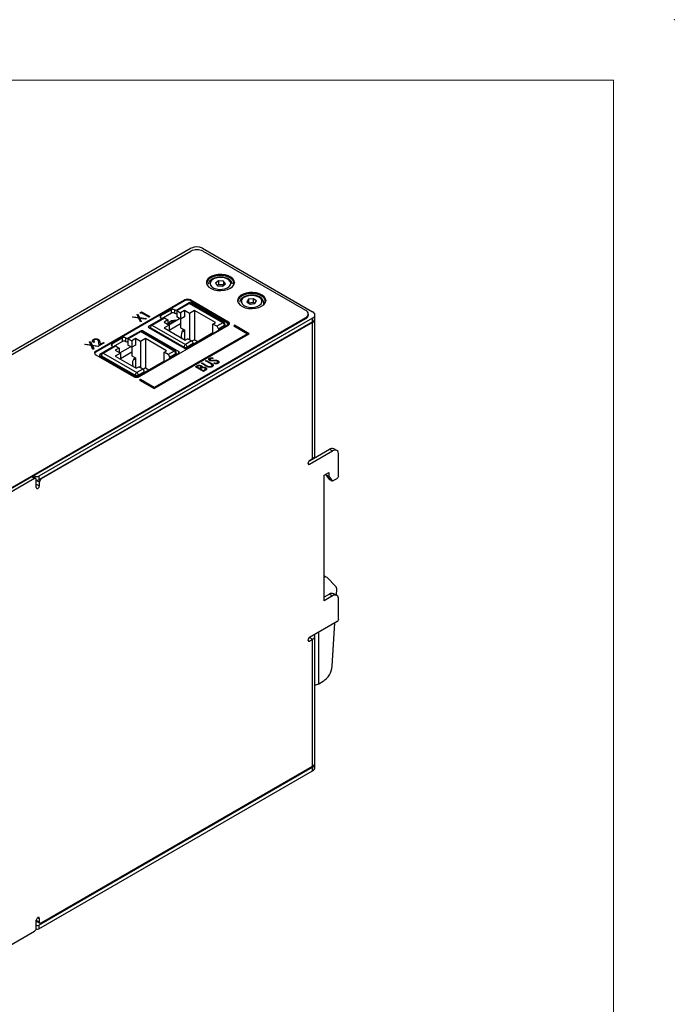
# Model space of a CAD drawing. Header units: millimetres. Extents: x 0 to 420, y 0 to 297.
# Tile 19 of 19: x 344 to 420, y 183 to 297. Entities that reach past the tile are written whole.
import ezdxf

# ---------------------------------------------------------------- set-up
doc = ezdxf.new("R2010")
doc.units = ezdxf.units.MM
doc.header["$PDSIZE"] = -1

msp = doc.modelspace()

# ---------------------------------------------------------------- linework, layer by layer
at = {"color": 7, "linetype": 'Continuous', "lineweight": 18}
for q in [(7, 290), (413, 7)]:
    msp.add_line((413, 290), q, dxfattribs=at)
at = {"color": 7, "linetype": 'Continuous', "lineweight": 25}
for p, q in [((322.31, 246.1), (364.17, 270.26)), ((364.24, 270.61), (332.64, 252.36)), ((365.52, 270.61), (378.25, 263.26)), ((377.47, 263.41), (365.59, 270.26)), ((367.37, 266.85), (367.03, 266.59)), ((367.03, 266.59), (367.26, 266.28)), ((367.37, 266.42), (367.25, 266.3)), ((367.26, 266.28), (367.84, 266.24)), ((367.95, 266.82), (367.37, 266.85)), ((367.37, 266.85), (367.37, 266.42)), ((367.84, 266.24), (368.18, 266.51)), ((368.18, 266.51), (367.95, 266.82)), ((367.95, 266.82), (367.95, 266.39)), ((353.21, 258.71), (363.47, 264.63)), ((363.47, 264.53), (353.21, 258.61)), ((362.57, 263.4), (364, 264.23)), ((364.01, 264.29), (362.64, 263.51)), ((363.47, 264.53), (363.47, 264.63)), ((367.89, 261.99), (364, 264.23)), ((368.02, 262), (364.13, 264.25)), ((364.17, 264.63), (368.52, 262.12)), ((364.17, 264.53), (364.17, 264.63)), ((368.52, 262.02), (364.17, 264.53)), ((368.42, 261.95), (364.36, 264.29)), ((370.83, 264.72), (370.64, 264.4)), ((370.64, 264.4), (371.02, 264.15)), ((371.4, 264.78), (370.83, 264.72)), ((370.83, 264.72), (370.83, 264.29)), ((371.02, 264.15), (371.59, 264.22)), ((371.78, 264.53), (371.4, 264.78)), ((371.4, 264.78), (371.4, 264.35)), ((371.59, 264.22), (371.78, 264.53)), ((357.44, 262.64), (357.54, 262.7)), ((357.54, 262.7), (358.13, 262.61)), ((357.98, 262.95), (358.08, 263.01)), ((358.13, 262.61), (357.98, 262.95)), ((358.13, 262.61), (357.98, 262.95)), ((357.98, 262.95), (357.98, 262.95)), ((358.08, 263.01), (358.27, 262.59)), ((358.34, 263.16), (358.5, 263.25)), ((358.38, 263.07), (358.34, 263.16)), ((358.38, 263.07), (358.34, 263.16)), ((358.34, 263.16), (358.34, 263.16)), ((358.51, 263.15), (358.38, 263.07)), ((358.51, 263.15), (358.38, 263.07)), ((358.38, 263.07), (358.38, 263.07)), ((358.5, 263.25), (359.44, 262.71)), ((359.35, 262.66), (358.51, 263.15)), ((359.35, 262.67), (358.51, 263.15)), ((358.51, 263.15), (358.51, 263.15)), ((359.44, 262.71), (359.35, 262.66)), ((359.44, 262.71), (359.35, 262.67)), ((359.35, 262.67), (359.35, 262.66)), ((359.44, 262.71), (359.44, 262.71)), ((361.94, 263.51), (360.7, 262.8)), ((361.94, 263.1), (360.77, 262.43)), ((361.94, 263.1), (361.94, 263.51)), ((362.29, 263.51), (362.29, 263.1)), ((362.57, 263.4), (362.99, 263.16)), ((362.57, 263.4), (362.57, 262.67)), ((362.99, 262.42), (362.57, 262.67)), ((363.44, 263.42), (362.99, 263.16)), ((362.99, 263.16), (362.99, 262.42)), ((363.44, 262.68), (362.99, 262.42)), ((364.02, 263.08), (363.44, 263.42)), ((363.44, 263.42), (363.44, 262.68)), ((364.61, 263.42), (364.02, 263.08)), ((364.02, 263.08), (364.02, 260.04)), ((367.03, 262.02), (364.61, 263.42)), ((364.61, 263.42), (364.61, 260.04)), ((377.76, 262.9), (377.76, 263)), ((378.51, 262.49), (378.51, 262.9)), ((335.61, 238.42), (377.47, 262.59)), ((335.61, 238.32), (377.47, 262.49)), ((378.25, 262.53), (346.64, 244.28)), ((378.25, 262.12), (346.64, 243.87)), ((378.24, 262.04), (346.92, 243.96)), ((358.17, 262.53), (357.44, 262.64)), ((358.17, 262.53), (357.44, 262.64)), ((357.44, 262.64), (357.44, 262.64)), ((358.36, 262.09), (358.17, 262.53)), ((358.17, 262.53), (358.17, 262.53)), ((358.36, 262.09), (358.17, 262.53)), ((358.27, 262.59), (359.02, 262.48)), ((358.27, 255.79), (368.52, 261.71)), ((358.93, 262.42), (358.3, 262.51)), ((358.93, 262.42), (358.3, 262.51)), ((358.3, 262.51), (358.46, 262.15)), ((358.46, 262.15), (358.36, 262.09)), ((358.46, 262.15), (358.36, 262.09)), ((358.36, 262.09), (358.36, 262.09)), ((358.46, 262.15), (358.46, 262.15)), ((359.02, 262.48), (358.93, 262.42)), ((359.02, 262.47), (358.93, 262.42)), ((358.93, 262.42), (358.93, 262.42)), ((359.02, 262.48), (359.02, 262.47)), ((360.7, 262.39), (359.34, 261.6)), ((359.69, 261.74), (361.13, 262.57)), ((359.69, 261.74), (363.58, 259.5)), ((360.77, 262.37), (360.77, 262.49)), ((361.55, 262.33), (361.1, 262.07)), ((361.1, 262.07), (361.69, 261.73)), ((361.69, 261.73), (361.1, 261.4)), ((361.13, 262.57), (361.55, 262.33)), ((361.55, 262.33), (361.55, 261.81)), ((361.63, 261.77), (362.88, 262.49)), ((361.69, 261.14), (363.01, 261.9)), ((361.69, 261.73), (361.69, 261.06)), ((362.27, 262.19), (362.26, 262.2)), ((363.01, 262.44), (363.01, 261.43)), ((363.76, 259.05), (368.42, 261.74)), ((366.74, 261.85), (367.03, 262.02)), ((367.2, 261.59), (366.74, 261.85)), ((366.74, 260.83), (366.74, 261.85)), ((367.89, 261.99), (367.2, 261.59)), ((368.07, 261.68), (367.38, 261.28)), ((368.14, 261.58), (368.14, 261.78)), ((368.14, 261.7), (368.25, 261.64)), ((368.52, 262.02), (368.52, 262.12)), ((369.23, 261.71), (369.14, 261.66)), ((369.14, 261.66), (370.73, 260.74)), ((369.14, 261.66), (370.73, 260.74)), ((369.14, 261.66), (369.14, 261.66)), ((370.91, 260.74), (369.23, 261.71)), ((377.47, 262.49), (377.47, 262.59)), ((378.24, 246.28), (378.24, 262.04)), ((378.25, 262.12), (378.25, 262.53)), ((378.51, 246.65), (378.51, 262.41)), ((356.93, 260.15), (358.37, 260.98)), ((358.37, 261.04), (357.01, 260.26)), ((362.26, 258.74), (358.37, 260.98)), ((362.38, 258.75), (358.5, 260.99)), ((358.73, 261.04), (362.79, 258.7)), ((363.4, 259.05), (359.34, 261.4)), ((359.51, 261.44), (363.4, 259.19)), ((359.51, 261.3), (359.51, 261.44)), ((359.95, 254.41), (370.91, 260.74)), ((359.95, 254.42), (370.91, 260.74)), ((370.73, 260.74), (359.95, 254.52)), ((361.1, 261.4), (363.53, 260)), ((363.01, 261.43), (363.44, 261.19)), ((363.41, 260.96), (363.24, 261.06)), ((363.44, 261.19), (363.44, 260.05)), ((366.74, 260.83), (364.45, 259.51)), ((366.74, 260.83), (366.79, 260.8)), ((367.38, 261.28), (367.38, 261.14)), ((370.91, 260.74), (370.91, 260.74)), ((351.96, 259.48), (352.06, 259.54)), ((352.69, 259.37), (351.96, 259.48)), ((352.69, 259.37), (351.96, 259.48)), ((351.96, 259.48), (351.96, 259.48)), ((352.06, 259.54), (352.65, 259.45)), ((352.5, 259.79), (352.6, 259.85)), ((352.65, 259.45), (352.5, 259.79)), ((352.65, 259.45), (352.5, 259.79)), ((352.5, 259.79), (352.5, 259.79)), ((352.6, 259.85), (352.79, 259.43)), ((352.88, 258.93), (352.69, 259.37)), ((352.69, 259.37), (352.69, 259.37)), ((352.88, 258.93), (352.69, 259.37)), ((352.79, 259.43), (353.54, 259.31)), ((353.45, 259.25), (352.82, 259.35)), ((353.45, 259.25), (352.82, 259.35)), ((352.82, 259.35), (352.98, 258.99)), ((353.07, 259.79), (352.99, 259.74)), ((353.07, 259.78), (352.99, 259.74)), ((352.99, 259.74), (352.99, 259.74)), ((353.05, 260.03), (353.05, 260.02)), ((353.07, 259.79), (353.07, 259.78)), ((353.43, 260.02), (353.43, 260.02)), ((353.54, 259.31), (353.45, 259.25)), ((353.54, 259.31), (353.45, 259.25)), ((353.45, 259.25), (353.45, 259.25)), ((353.54, 259.31), (353.54, 259.31)), ((353.61, 259.35), (353.55, 259.76)), ((353.55, 259.76), (353.55, 259.76)), ((353.61, 259.35), (353.55, 259.76)), ((354.2, 259.69), (353.61, 259.35)), ((354.2, 259.69), (353.61, 259.35)), ((353.61, 259.35), (353.61, 259.35)), ((353.67, 259.78), (353.71, 259.52)), ((353.71, 259.52), (354.1, 259.74)), ((354.06, 258.49), (355.5, 259.32)), ((354.1, 259.74), (354.2, 259.69)), ((354.2, 259.69), (354.2, 259.69)), ((356.3, 260.26), (355.07, 259.54)), ((356.3, 259.85), (355.14, 259.18)), ((355.5, 259.32), (355.92, 259.08)), ((356.3, 259.85), (356.3, 260.26)), ((356.66, 260.26), (356.66, 259.85)), ((356.93, 260.15), (357.36, 259.91)), ((356.93, 260.15), (356.93, 259.42)), ((357.36, 259.17), (356.93, 259.42)), ((357.8, 260.17), (357.36, 259.91)), ((357.36, 259.91), (357.36, 259.17)), ((357.8, 259.43), (357.36, 259.17)), ((358.39, 259.83), (357.8, 260.17)), ((357.8, 260.17), (357.8, 259.43)), ((358.97, 260.17), (358.39, 259.83)), ((358.39, 259.83), (358.39, 256.79)), ((361.39, 258.77), (358.97, 260.17)), ((358.97, 260.17), (358.97, 256.78)), ((363.53, 260), (363.81, 260.16)), ((364.27, 259.9), (363.58, 259.5)), ((364.45, 259.59), (363.76, 259.19)), ((364.27, 259.9), (363.81, 260.16)), ((364.61, 260.04), (364.31, 259.87)), ((364.45, 259.59), (364.45, 259.45)), ((364.61, 260.04), (364.98, 259.82)), ((352.98, 258.99), (352.88, 258.93)), ((352.98, 258.99), (352.88, 258.93)), ((352.88, 258.93), (352.88, 258.93)), ((352.98, 258.99), (352.98, 258.99)), ((353.21, 258.61), (353.21, 258.71)), ((353.21, 258.3), (357.56, 255.79)), ((355.07, 259.14), (353.7, 258.35)), ((353.7, 258.14), (357.77, 255.8)), ((353.88, 258.19), (357.77, 255.94)), ((353.88, 258.04), (353.88, 258.19)), ((354.06, 258.49), (357.95, 256.25)), ((355.14, 259.12), (355.14, 259.24)), ((355.92, 259.08), (355.47, 258.82)), ((355.47, 258.82), (356.05, 258.48)), ((356.05, 258.48), (355.47, 258.14)), ((355.47, 258.14), (357.89, 256.75)), ((355.92, 259.08), (355.92, 258.56)), ((355.99, 258.52), (357.24, 259.24)), ((356.05, 257.89), (357.38, 258.65)), ((356.05, 258.48), (356.05, 257.81)), ((357.38, 259.19), (357.38, 258.18)), ((357.38, 258.18), (357.8, 257.94)), ((358.12, 255.8), (362.79, 258.49)), ((361.11, 258.6), (361.39, 258.77)), ((361.57, 258.34), (361.11, 258.6)), ((361.11, 257.58), (361.11, 258.6)), ((362.26, 258.74), (361.57, 258.34)), ((362.44, 258.43), (361.74, 258.03)), ((362.51, 258.33), (362.51, 258.53)), ((362.51, 258.45), (362.61, 258.39)), ((357.78, 257.71), (357.6, 257.81)), ((357.8, 257.94), (357.8, 256.8)), ((361.11, 257.58), (358.82, 256.26)), ((361.11, 257.58), (361.16, 257.55)), ((361.74, 258.03), (361.74, 257.89)), ((364.71, 256.92), (364.88, 257.01)), ((365.3, 256.99), (365.3, 256.99)), ((365.4, 257.32), (365.49, 257.37)), ((365.97, 256.99), (365.4, 257.32)), ((365.97, 256.99), (365.4, 257.32)), ((365.4, 257.32), (365.4, 257.32)), ((365.49, 257.37), (366.05, 257.04)), ((365.89, 257.6), (365.98, 257.65)), ((366.46, 257.28), (365.89, 257.6)), ((366.46, 257.28), (365.89, 257.6)), ((365.89, 257.6), (365.89, 257.6)), ((365.97, 256.99), (365.97, 256.99)), ((365.98, 257.65), (366.54, 257.32)), ((366.36, 257.65), (366.36, 257.65)), ((366.44, 257.84), (366.44, 257.84)), ((366.46, 257.28), (366.46, 257.28)), ((366.55, 257.59), (366.55, 257.59)), ((366.59, 257.19), (366.59, 257.19)), ((366.74, 257.93), (366.72, 257.86)), ((366.74, 257.93), (366.72, 257.86)), ((366.72, 257.86), (366.72, 257.86)), ((366.74, 257.93), (366.74, 257.93)), ((366.82, 257.6), (366.82, 257.6)), ((366.87, 257.29), (366.89, 257.36)), ((366.87, 257.29), (366.87, 257.29)), ((367.11, 257.6), (367.11, 257.6)), ((367.24, 257.56), (367.24, 257.56)), ((367.33, 257.32), (367.33, 257.32)), ((357.89, 256.75), (358.18, 256.91)), ((358.64, 256.65), (357.95, 256.25)), ((358.82, 256.34), (358.12, 255.94)), ((358.64, 256.65), (358.18, 256.91)), ((358.97, 256.78), (358.68, 256.62)), ((358.82, 256.34), (358.82, 256.2)), ((358.97, 256.78), (359.35, 256.57)), ((365.64, 256.38), (364.71, 256.92)), ((365.64, 256.38), (364.71, 256.92)), ((364.71, 256.92), (364.71, 256.92)), ((364.99, 256.97), (364.89, 256.91)), ((364.99, 256.97), (364.89, 256.91)), ((364.89, 256.91), (365.19, 256.74)), ((364.99, 256.97), (364.99, 256.97)), ((365.19, 256.74), (365.24, 256.77)), ((365.33, 256.71), (365.28, 256.68)), ((365.33, 256.71), (365.28, 256.68)), ((365.28, 256.68), (365.63, 256.48)), ((365.33, 256.71), (365.33, 256.71)), ((365.48, 256.93), (365.48, 256.86)), ((365.5, 256.79), (365.5, 256.79)), ((365.63, 256.48), (365.74, 256.54)), ((365.88, 256.51), (365.64, 256.38)), ((365.88, 256.51), (365.64, 256.38)), ((365.64, 256.38), (365.64, 256.38)), ((365.81, 256.78), (365.81, 256.78)), ((365.88, 256.51), (365.88, 256.51)), ((366.18, 256.89), (366.18, 256.89)), ((366.66, 256.94), (366.66, 256.93)), ((358.36, 255.44), (358.27, 255.39)), ((358.27, 255.39), (359.95, 254.42)), ((358.27, 255.39), (358.27, 255.38)), ((358.27, 255.38), (359.95, 254.41)), ((359.95, 254.52), (358.36, 255.44)), ((359.95, 254.42), (359.95, 254.41)), ((377.89, 246.07), (380.19, 247.4)), ((377.89, 245.67), (380.54, 247.2)), ((380.19, 247.4), (380.54, 247.2)), ((381.04, 247.25), (380.69, 247.45)), ((381.25, 244.34), (381.25, 246.79)), ((378.24, 246.28), (377.89, 246.08)), ((379.57, 244.39), (380.1, 244.7)), ((379.75, 244.49), (380.1, 244.29)), ((379.75, 244.49), (379.75, 244.49)), ((379.75, 244.49), (380.1, 243.98)), ((380.1, 244.7), (380.1, 244.29)), ((346.14, 244), (343.03, 242.2)), ((346.29, 244.01), (345.94, 244.22)), ((346.07, 244.36), (346.21, 244.28)), ((346.35, 242.98), (346.35, 243.87)), ((346.35, 243.79), (346.36, 243.83)), ((346.71, 243.59), (346.35, 243.79)), ((346.35, 243.38), (346.71, 243.18)), ((346.64, 244.28), (346.64, 243.87)), ((346.71, 243.18), (346.71, 243.59)), ((379.57, 229.9), (379.57, 244.39)), ((380.1, 244.29), (380.46, 243.78)), ((380.1, 243.98), (380.46, 243.78)), ((380.13, 243.96), (380.49, 243.75)), ((380.61, 243.77), (381.07, 244.03)), ((379.83, 232.64), (379.57, 232.79)), ((380.96, 231.51), (379.87, 232.61)), ((380.99, 230.54), (381.03, 231.28)), ((380.19, 230.66), (379.57, 230.31)), ((380.54, 230.46), (379.57, 229.9)), ((380.19, 230.66), (380.54, 230.46)), ((381.04, 230.51), (380.69, 230.71)), ((381.25, 227.8), (381.25, 230.05)), ((381.07, 227.5), (377.89, 225.66)), ((380.51, 222.35), (380.8, 227.34)), ((377.89, 225.66), (377.9, 225.67)), ((377.89, 225.66), (378.24, 225.46)), ((377.89, 225.66), (377.89, 225.66)), ((377.89, 225.25), (378.24, 225.46)), ((378.24, 210.76), (378.24, 225.46)), ((378.51, 211.12), (378.51, 225.83)), ((378.95, 220.31), (379.45, 220.6)), ((346.64, 192.43), (378.25, 210.67)), ((378.24, 210.76), (346.92, 192.67)), ((378.25, 210.27), (378.25, 210.67)), ((378.51, 210.63), (378.51, 211.04)), ((346.64, 192.02), (378.25, 210.27)), ((346.35, 192.1), (346.35, 193)), ((346.35, 193), (346.71, 192.79)), ((346.42, 192.86), (346.77, 192.66)), ((346.64, 192.43), (346.64, 192.02)), ((346.71, 192.79), (346.71, 193.2)), ((343.03, 189.94), (346.14, 191.73))]:
    msp.add_line(p, q, dxfattribs=at)
at = {"color": 8, "linetype": 'Continuous', "lineweight": 25}
for p, q in [((364.01, 264.23), (364.01, 264.29)), ((364.36, 264.29), (364.36, 264.11)), ((360.7, 262.8), (360.7, 262.59)), ((362.64, 263.51), (362.64, 263.45)), ((359.34, 261.6), (359.34, 261.4)), ((360.7, 262.33), (360.7, 262.39)), ((368.07, 261.54), (368.07, 261.68)), ((368.42, 261.74), (368.42, 261.95)), ((378.24, 262.04), (378.17, 262.08)), ((358.37, 260.98), (358.37, 261.04)), ((358.73, 261.04), (358.73, 260.86)), ((363.44, 261), (363.41, 260.96)), ((355.07, 259.54), (355.07, 259.34)), ((357.01, 260.26), (357.01, 260.2)), ((353.7, 258.35), (353.7, 258.14)), ((355.07, 259.08), (355.07, 259.14)), ((362.44, 258.29), (362.44, 258.43)), ((362.79, 258.49), (362.79, 258.7)), ((363.4, 259.19), (363.4, 259.05)), ((363.76, 259.19), (363.76, 259.05)), ((357.8, 257.75), (357.78, 257.71)), ((357.77, 255.94), (357.77, 255.8)), ((358.12, 255.94), (358.12, 255.8)), ((377.71, 245.77), (377.89, 245.67)), ((346.14, 244), (345.79, 244.2)), ((345.82, 244.22), (345.82, 244.22)), ((346.21, 244.06), (346.21, 244.28)), ((346.85, 244), (346.92, 243.96)), ((378.95, 220.31), (378.95, 226.27)), ((377.71, 225.36), (377.89, 225.25)), ((377.89, 225.66), (377.89, 225.66)), ((346.53, 193.31), (346.71, 193.2))]:
    msp.add_line(p, q, dxfattribs=at)
at = {"color": 7, "linetype": 'Continuous', "lineweight": 25, "flags": 128}
for points in [[(368.75, 265.99), (369, 266.17), (369.16, 266.39), (369.23, 266.62), (369.19, 266.86), (369.05, 267.08), (368.82, 267.27), (368.52, 267.43), (368.15, 267.53), (367.76, 267.58), (367.35, 267.58), (366.96, 267.51), (366.61, 267.39), (366.32, 267.23), (366.11, 267.02), (366, 266.8), (365.99, 266.56), (366.07, 266.33), (366.26, 266.12), (366.53, 265.95), (366.87, 265.81), (367.25, 265.74), (367.65, 265.71), (368.06, 265.75), (368.43, 265.84), (368.75, 265.99)], [(369.15, 266.35), (369.17, 266.46), (369.16, 266.69), (369.05, 266.91), (368.85, 267.1), (368.57, 267.27), (368.23, 267.38), (367.85, 267.45), (367.46, 267.45), (367.07, 267.4), (366.72, 267.3), (366.42, 267.15), (366.2, 266.96), (366.07, 266.75), (366.03, 266.52), (366.08, 266.33)], [(367.74, 267.23), (367.4, 267.23), (367.08, 267.17), (366.79, 267.06), (366.58, 266.9), (366.45, 266.72), (366.41, 266.53), (366.47, 266.33), (366.62, 266.16), (366.85, 266.01), (367.14, 265.91), (367.47, 265.86), (367.81, 265.87), (368.13, 265.93), (368.42, 266.04), (368.63, 266.19), (368.76, 266.37), (368.8, 266.57), (368.74, 266.76), (368.59, 266.94), (368.36, 267.08), (368.07, 267.18), (367.74, 267.23)], [(366.45, 267.21), (366.78, 267.36), (367.15, 267.45), (367.55, 267.49), (367.96, 267.46), (368.34, 267.38), (368.68, 267.25), (368.95, 267.08), (369.13, 266.87), (369.22, 266.64), (369.23, 266.6)], [(372.36, 263.91), (372.61, 264.09), (372.77, 264.31), (372.83, 264.54), (372.8, 264.77), (372.66, 264.99), (372.43, 265.19), (372.12, 265.34), (371.76, 265.45), (371.36, 265.5), (370.96, 265.5), (370.56, 265.43), (370.21, 265.31), (369.93, 265.14), (369.72, 264.94), (369.6, 264.72), (369.59, 264.48), (369.68, 264.25), (369.87, 264.04), (370.14, 263.87), (370.47, 263.73), (370.86, 263.65), (371.26, 263.63), (371.66, 263.67), (372.04, 263.76), (372.36, 263.91)], [(372.73, 264.24), (372.78, 264.38), (372.76, 264.61), (372.65, 264.83), (372.45, 265.03), (372.17, 265.19), (371.83, 265.3), (371.45, 265.37), (371.06, 265.37), (370.67, 265.32), (370.32, 265.22), (370.03, 265.07), (369.8, 264.88), (369.67, 264.67), (369.63, 264.44), (369.67, 264.27)], [(370.3, 264.01), (370.56, 263.89), (370.87, 263.8), (371.21, 263.78), (371.55, 263.8), (371.86, 263.89), (372.11, 264.02), (372.3, 264.18), (372.39, 264.37), (372.39, 264.57), (372.3, 264.75), (372.11, 264.92), (371.86, 265.05), (371.55, 265.13), (371.21, 265.16), (370.87, 265.13), (370.56, 265.05), (370.3, 264.92), (370.12, 264.75), (370.02, 264.57), (370.02, 264.37), (370.12, 264.18), (370.3, 264.01)], [(370.06, 265.13), (370.38, 265.27), (370.76, 265.37), (371.16, 265.4), (371.56, 265.38), (371.95, 265.3), (372.28, 265.17), (372.55, 264.99), (372.74, 264.78), (372.83, 264.56), (372.83, 264.52)], [(362.01, 262.23), (362.15, 262.24), (362.26, 262.2)], [(377.89, 246.08), (377.82, 246.02), (377.77, 245.94), (377.73, 245.86), (377.71, 245.77), (377.73, 245.7), (377.77, 245.65), (377.82, 245.64), (377.89, 245.67)], [(380.1, 243.98), (380.12, 243.97), (380.13, 243.96), (380.13, 243.96)], [(346.35, 242.98), (346.37, 242.91), (346.41, 242.86), (346.46, 242.85), (346.53, 242.87), (346.6, 242.93), (346.66, 243.01), (346.69, 243.09), (346.71, 243.18)], [(377.89, 225.66), (377.82, 225.61), (377.77, 225.53), (377.73, 225.44), (377.71, 225.36), (377.73, 225.29), (377.77, 225.24), (377.82, 225.23), (377.89, 225.25)], [(346.71, 193.2), (346.69, 193.27), (346.66, 193.32), (346.6, 193.33), (346.53, 193.31), (346.46, 193.25), (346.41, 193.17), (346.37, 193.08), (346.35, 193)]]:
    msp.add_lwpolyline(points, dxfattribs=at)
at = {"color": 7, "linetype": 'Continuous', "lineweight": 25}
for centre, radius, start, end in [((364.88, 269.38), 1.38, 62.6097, 117.3904), ((364.88, 268.9), 1.54, 62.6097, 117.3904), ((366.81, 266.45), 0.843, 114.9373, 169.6267), ((370.42, 264.37), 0.843, 114.9373, 169.6267), ((363.82, 263.95), 0.769, 62.6097, 117.3903), ((363.82, 263.85), 0.769, 62.6097, 117.3903), ((364.08, 264.13), 0.126, 65.6938, 125.6191), ((364.18, 263.95), 0.384, 62.6098, 117.3903), ((360.74, 262.69), 0.109, 110.7835, 249.2164), ((362.11, 263.17), 0.384, 62.6095, 117.3904), ((362.11, 262.76), 0.384, 62.6095, 117.3904), ((362.47, 263.85), 0.384, 242.6098, 297.3903), ((362.47, 263.44), 0.387, 242.7011, 284.7493), ((377.31, 263), 0.437, 290.7835, 69.2165), ((377.26, 262.95), 0.503, 294.3747, 354.3052), ((378.11, 262.9), 0.393, 290.7833, 69.2166), ((359.38, 261.5), 0.109, 110.7837, 249.2165), ((359.9, 261.42), 0.384, 122.605, 177.3952), ((360.66, 262.49), 0.109, 290.7834, 69.2167), ((362.28, 261.46), 0.816, 75.7829, 152.1607), ((362.55, 261.24), 0.986, 98.6722, 141.3225), ((366.99, 261.27), 0.384, 2.606, 57.3939), ((367.69, 261.67), 0.384, 2.606, 57.3939), ((367.89, 261.78), 0.25, 0, 60.0027), ((368.39, 261.85), 0.109, 290.7836, 69.2163), ((368.45, 261.92), 0.218, 290.7835, 69.2165), ((368.4, 261.77), 0.274, 20.0355, 64.2722), ((378.09, 262.43), 0.42, 292.1775, 1.8433), ((378.06, 262.53), 0.453, 294.3746, 354.3052), ((358.55, 260.7), 0.384, 62.6093, 117.3905), ((358.44, 260.88), 0.126, 65.6942, 125.619), ((364.1, 260.52), 1.03, 136.1855, 195.8999), ((355.11, 259.44), 0.109, 110.7836, 249.2162), ((355.03, 259.24), 0.109, 290.7832, 69.2165), ((356.48, 259.91), 0.384, 62.6094, 117.3904), ((356.48, 259.51), 0.384, 62.6094, 117.3904), ((356.83, 260.6), 0.384, 242.6098, 297.3903), ((356.83, 260.19), 0.387, 242.7013, 284.7491), ((363.79, 259.18), 0.384, 122.605, 177.3946), ((363.37, 259.18), 0.384, 2.6054, 57.395), ((364.07, 259.58), 0.384, 2.6054, 57.395), ((353.29, 258.51), 0.218, 110.7835, 249.2163), ((353.33, 258.36), 0.274, 115.7304, 159.9616), ((353.74, 258.25), 0.109, 110.7833, 249.2165), ((354.26, 258.17), 0.384, 122.6047, 177.3955), ((361.36, 258.01), 0.384, 2.606, 57.3939), ((362.05, 258.41), 0.384, 2.606, 57.3939), ((362.26, 258.53), 0.25, 0, 60.0027), ((362.75, 258.59), 0.109, 290.7834, 69.2173), ((363.58, 259.53), 0.384, 242.6097, 297.3903), ((363.58, 259.39), 0.384, 242.6098, 297.3901), ((358.47, 257.27), 1.03, 136.19, 195.8729), ((358.15, 255.92), 0.384, 122.6048, 177.395), ((357.95, 256.28), 0.384, 242.6093, 297.3905), ((357.74, 255.92), 0.384, 2.6054, 57.395), ((358.43, 256.32), 0.384, 2.6054, 57.395), ((357.92, 256.47), 0.769, 242.6098, 297.3903), ((357.95, 256.14), 0.384, 242.6098, 297.3903), ((380.48, 246.99), 0.503, 65.693, 125.6175), ((380.82, 246.86), 0.437, 350.786, 129.2033), ((378.06, 246.69), 0.453, 294.3747, 354.3052), ((345.88, 244.09), 0.142, 64.8018, 117.586), ((346.22, 243.89), 0.131, 350.7858, 129.2035), ((346.43, 244.69), 0.461, 242.6093, 297.3905), ((346.43, 244.28), 0.46, 261.159, 297.3363), ((347.17, 243.57), 0.461, 122.6055, 177.3945), ((380.54, 243.85), 0.11, 220.5328, 309.2483), ((380.87, 244.36), 0.384, 302.6055, 357.3946), ((379.72, 232.4), 0.251, 54.41, 127.8832), ((380.73, 231.32), 0.298, 352.5215, 39.9552), ((380.48, 230.25), 0.503, 65.6927, 125.6178), ((380.82, 230.12), 0.437, 350.7858, 129.2034), ((380.87, 227.82), 0.384, 302.6054, 357.3945), ((378.11, 225.82), 0.39, 290.3609, 25.4442), ((378.19, 222.55), 2.33, 302.7693, 354.9205), ((378.38, 221.37), 1.2, 276.3073, 298.6953), ((378.06, 211.17), 0.453, 294.3747, 354.3052), ((378.09, 211.06), 0.417, 292.0186, 3.6472), ((378.06, 210.68), 0.453, 294.3746, 354.3052), ((346.5, 192.98), 0.148, 173.7017, 234.9854), ((346.43, 192.84), 0.461, 260.9197, 297.3335), ((346.84, 192.77), 0.131, 170.786, 309.2032), ((345.89, 192.12), 0.461, 302.6054, 357.3946), ((346.43, 192.43), 0.463, 258.1904, 297.3055)]:
    msp.add_arc(centre, radius, start, end, dxfattribs=at)
at = {"color": 8, "linetype": 'Continuous', "lineweight": 25}
for centre, start, end in [((367.97, 261.89), 65.6953, 125.6148), ((368.02, 261.8), 294.3749, 354.3052), ((362.33, 258.63), 65.6957, 125.6147), ((362.38, 258.54), 294.3746, 354.3055)]:
    msp.add_arc(centre, 0.126, start, end, dxfattribs=at)
at = {"color": 7, "linetype": 'Continuous', "lineweight": 25}
for points, knots in [([(369, 266.46), (368.98, 266.53), (368.95, 266.68), (368.8, 266.87), (368.59, 267.04), (368.31, 267.17), (368.03, 267.24), (367.77, 267.27), (367.51, 267.28), (367.22, 267.25), (366.89, 267.17), (366.61, 267.03), (366.39, 266.85), (366.26, 266.66), (366.23, 266.53), (366.22, 266.47)], [0, 0, 0, 0, 0.074462, 0.151945, 0.233502, 0.31909, 0.405836, 0.464724, 0.510469, 0.596832, 0.683793, 0.771721, 0.861019, 0.938845, 1, 1, 1, 1]), ([(367.95, 266.39), (367.85, 266.37), (367.76, 266.36), (367.56, 266.38), (367.47, 266.4), (367.37, 266.42)], [0, 0, 0, 0, 0.5, 0.5, 1, 1, 1, 1]), ([(372.56, 264.08), (372.56, 264.09), (372.6, 264.16), (372.61, 264.32), (372.57, 264.54), (372.45, 264.74), (372.25, 264.92), (371.99, 265.06), (371.68, 265.15), (371.33, 265.2), (370.98, 265.19), (370.64, 265.13), (370.34, 265.02), (370.09, 264.86), (369.92, 264.67), (369.83, 264.5), (369.83, 264.4), (369.83, 264.38)], [0, 0, 0, 0, 0.004237, 0.071321, 0.142073, 0.211834, 0.284559, 0.361336, 0.439849, 0.518212, 0.596449, 0.674942, 0.754069, 0.834326, 0.906857, 0.97544, 1, 1, 1, 1]), ([(371.4, 264.35), (371.3, 264.32), (371.21, 264.3), (371.02, 264.28), (370.92, 264.28), (370.83, 264.29)], [0, 0, 0, 0, 0.5, 0.5, 1, 1, 1, 1]), ([(371.58, 264.2), (371.58, 264.2), (371.52, 264.23), (371.46, 264.29), (371.4, 264.35)], [0, 0, 0, 0, 0.022898, 1, 1, 1, 1]), ([(352.99, 259.74), (352.95, 259.76), (352.87, 259.82), (352.83, 259.9), (352.85, 259.94), (352.86, 259.95)], [0, 0, 0, 0, 0.453166, 0.905209, 1, 1, 1, 1]), ([(352.99, 259.74), (352.98, 259.74), (352.95, 259.76), (352.93, 259.78), (352.9, 259.8), (352.88, 259.82), (352.87, 259.85), (352.86, 259.87), (352.85, 259.89), (352.85, 259.92), (352.85, 259.94), (352.85, 259.96), (352.86, 259.99), (352.87, 260.01), (352.89, 260.03), (352.91, 260.05), (352.93, 260.07), (352.95, 260.08), (352.96, 260.08)], [0, 0, 0, 0, 0.070894, 0.1392, 0.20487, 0.269234, 0.332081, 0.394901, 0.457202, 0.520113, 0.582517, 0.642738, 0.701734, 0.760045, 0.818157, 0.87726, 0.937527, 1, 1, 1, 1]), ([(352.96, 260.08), (352.97, 260.09), (352.99, 260.1), (353.02, 260.11), (353.05, 260.12), (353.09, 260.13), (353.12, 260.14), (353.16, 260.14), (353.2, 260.15), (353.24, 260.15), (353.27, 260.14), (353.31, 260.14), (353.35, 260.13), (353.38, 260.13), (353.42, 260.12), (353.45, 260.1), (353.48, 260.09), (353.5, 260.08), (353.51, 260.07)], [0, 0, 0, 0, 0.067106, 0.131744, 0.194458, 0.255749, 0.316097, 0.376704, 0.438236, 0.501646, 0.565077, 0.627495, 0.688465, 0.749509, 0.810355, 0.872348, 0.935088, 1, 1, 1, 1]), ([(353.05, 260.03), (353.05, 260.02), (353.03, 260.01), (353.02, 260), (353, 259.99), (352.99, 259.97), (352.98, 259.96), (352.98, 259.94), (352.97, 259.93), (352.97, 259.91), (352.97, 259.9), (352.98, 259.88), (352.99, 259.87), (353, 259.85), (353.01, 259.83), (353.03, 259.82), (353.05, 259.8), (353.06, 259.79), (353.07, 259.79)], [0, 0, 0, 0, 0.061535, 0.120681, 0.178642, 0.235332, 0.291867, 0.34862, 0.406764, 0.466093, 0.52635, 0.587062, 0.649555, 0.7136, 0.780456, 0.850261, 0.923173, 1, 1, 1, 1]), ([(353.05, 260.02), (353.02, 260), (352.98, 259.98), (352.98, 259.95), (352.98, 259.94)], [0, 0, 0, 0, 0.803569, 1, 1, 1, 1]), ([(353.43, 260.02), (353.42, 260.02), (353.41, 260.03), (353.39, 260.04), (353.37, 260.05), (353.34, 260.05), (353.32, 260.06), (353.29, 260.06), (353.27, 260.07), (353.24, 260.07), (353.21, 260.07), (353.19, 260.07), (353.16, 260.06), (353.14, 260.06), (353.12, 260.05), (353.09, 260.04), (353.07, 260.03), (353.06, 260.03), (353.05, 260.02)], [0, 0, 0, 0, 0.064826, 0.127694, 0.189002, 0.250262, 0.311649, 0.372859, 0.435986, 0.500806, 0.565495, 0.628378, 0.689165, 0.749946, 0.810822, 0.872278, 0.935146, 1, 1, 1, 1]), ([(353.43, 260.02), (353.42, 260.03), (353.41, 260.03), (353.39, 260.04), (353.37, 260.05), (353.34, 260.06), (353.32, 260.06), (353.29, 260.07), (353.27, 260.07), (353.24, 260.07), (353.21, 260.07), (353.19, 260.07), (353.16, 260.06), (353.14, 260.06), (353.12, 260.05), (353.09, 260.05), (353.07, 260.04), (353.06, 260.03), (353.05, 260.03)], [0, 0, 0, 0, 0.064826, 0.127694, 0.189002, 0.250262, 0.311649, 0.372859, 0.435986, 0.500806, 0.565495, 0.628378, 0.689165, 0.749946, 0.810822, 0.872278, 0.935146, 1, 1, 1, 1]), ([(353.55, 259.76), (353.55, 259.77), (353.55, 259.79), (353.55, 259.82), (353.54, 259.84), (353.54, 259.87), (353.53, 259.89), (353.53, 259.91), (353.52, 259.92), (353.51, 259.94), (353.5, 259.96), (353.48, 259.98), (353.46, 260), (353.44, 260.01), (353.43, 260.02)], [0, 0, 0, 0, 0.108913, 0.209615, 0.301765, 0.385391, 0.460979, 0.528012, 0.587141, 0.638024, 0.730395, 0.82069, 0.909658, 1, 1, 1, 1]), ([(353.55, 259.76), (353.55, 259.77), (353.55, 259.79), (353.55, 259.82), (353.54, 259.85), (353.54, 259.87), (353.53, 259.89), (353.53, 259.91), (353.52, 259.92), (353.51, 259.94), (353.5, 259.96), (353.48, 259.98), (353.46, 260), (353.44, 260.02), (353.43, 260.02)], [0, 0, 0, 0, 0.108913, 0.209615, 0.301765, 0.385391, 0.460979, 0.528012, 0.587141, 0.638024, 0.730395, 0.82069, 0.909658, 1, 1, 1, 1]), ([(353.51, 260.07), (353.52, 260.07), (353.54, 260.05), (353.58, 260.03), (353.6, 260), (353.62, 259.97), (353.63, 259.95), (353.64, 259.93), (353.64, 259.91), (353.65, 259.89), (353.66, 259.87), (353.66, 259.84), (353.67, 259.81), (353.67, 259.79), (353.67, 259.78)], [0, 0, 0, 0, 0.10151, 0.200837, 0.299625, 0.399332, 0.452699, 0.511826, 0.577323, 0.649147, 0.727119, 0.811496, 0.9029, 1, 1, 1, 1]), ([(364.88, 257.01), (364.88, 257.02), (364.9, 257.03), (364.93, 257.04), (364.95, 257.05), (364.97, 257.06), (364.99, 257.07), (365.02, 257.08), (365.04, 257.08), (365.07, 257.09), (365.1, 257.1), (365.14, 257.1), (365.19, 257.1), (365.23, 257.09), (365.27, 257.08), (365.31, 257.07), (365.35, 257.06), (365.37, 257.05), (365.38, 257.04)], [0, 0, 0, 0, 0.060411, 0.117245, 0.171021, 0.220982, 0.268098, 0.311607, 0.352705, 0.391223, 0.464448, 0.5367, 0.610578, 0.686475, 0.763836, 0.840678, 0.919304, 1, 1, 1, 1]), ([(365.3, 256.99), (365.3, 256.99), (365.29, 257), (365.27, 257.01), (365.25, 257.01), (365.23, 257.02), (365.21, 257.02), (365.2, 257.02), (365.18, 257.02), (365.16, 257.02), (365.14, 257.02), (365.12, 257.02), (365.1, 257.01), (365.08, 257.01), (365.05, 257), (365.03, 256.99), (365.01, 256.98), (365, 256.97), (364.99, 256.97)], [0, 0, 0, 0, 0.0613296, 0.1202282, 0.1762954, 0.231183, 0.2843601, 0.3368041, 0.3903186, 0.4441023, 0.4999307, 0.558187, 0.6200478, 0.685431, 0.7558339, 0.8320746, 0.9128373, 1, 1, 1, 1]), ([(365.3, 256.99), (365.3, 256.99), (365.29, 257), (365.27, 257), (365.25, 257.01), (365.23, 257.02), (365.21, 257.02), (365.2, 257.02), (365.18, 257.02), (365.16, 257.02), (365.14, 257.02), (365.12, 257.02), (365.1, 257.01), (365.08, 257.01), (365.05, 257), (365.03, 256.99), (365.01, 256.98), (365, 256.97), (364.99, 256.97)], [0, 0, 0, 0, 0.0613296, 0.1202282, 0.1762954, 0.231183, 0.2843601, 0.3368041, 0.3903186, 0.4441023, 0.4999307, 0.558187, 0.6200478, 0.685431, 0.7558339, 0.8320746, 0.9128373, 1, 1, 1, 1]), ([(365.24, 256.77), (365.24, 256.77), (365.26, 256.78), (365.28, 256.79), (365.3, 256.8), (365.31, 256.81), (365.32, 256.82), (365.34, 256.83), (365.35, 256.84), (365.35, 256.86), (365.36, 256.87), (365.37, 256.89), (365.37, 256.91), (365.36, 256.93), (365.35, 256.94), (365.34, 256.96), (365.32, 256.98), (365.31, 256.99), (365.3, 256.99)], [0, 0, 0, 0, 0.069184, 0.133671, 0.193573, 0.248874, 0.299806, 0.346427, 0.38874, 0.427283, 0.498939, 0.569184, 0.639423, 0.710845, 0.782802, 0.854631, 0.925945, 1, 1, 1, 1]), ([(365.36, 256.92), (365.36, 256.93), (365.35, 256.95), (365.32, 256.97), (365.3, 256.99)], [0, 0, 0, 0, 0.217245, 1, 1, 1, 1]), ([(365.38, 257.04), (365.39, 257.03), (365.41, 257.02), (365.44, 257), (365.46, 256.98), (365.47, 256.96), (365.48, 256.93), (365.49, 256.91), (365.48, 256.89), (365.48, 256.87), (365.48, 256.86)], [0, 0, 0, 0, 0.131479, 0.258232, 0.38261, 0.506215, 0.627933, 0.750087, 0.872821, 1, 1, 1, 1]), ([(366.18, 256.89), (366.17, 256.89), (366.16, 256.89), (366.14, 256.9), (366.12, 256.91), (366.09, 256.92), (366.06, 256.94), (366.03, 256.95), (366, 256.97), (365.98, 256.98), (365.97, 256.99)], [0, 0, 0, 0, 0.077936, 0.169149, 0.274074, 0.391816, 0.523462, 0.668216, 0.827041, 1, 1, 1, 1]), ([(366.18, 256.89), (366.17, 256.89), (366.16, 256.89), (366.14, 256.9), (366.12, 256.91), (366.09, 256.93), (366.06, 256.94), (366.03, 256.96), (366, 256.97), (365.98, 256.99), (365.97, 256.99)], [0, 0, 0, 0, 0.077936, 0.169149, 0.274074, 0.391816, 0.523462, 0.668216, 0.827041, 1, 1, 1, 1]), ([(366.05, 257.04), (366.06, 257.04), (366.07, 257.03), (366.09, 257.02), (366.11, 257.01), (366.13, 257), (366.14, 256.99), (366.16, 256.98), (366.17, 256.98), (366.17, 256.98), (366.18, 256.97)], [0, 0, 0, 0, 0.191105, 0.362655, 0.516171, 0.650128, 0.766034, 0.862527, 0.941006, 1, 1, 1, 1]), ([(366.18, 256.97), (366.19, 256.97), (366.2, 256.96), (366.24, 256.95), (366.27, 256.94), (366.3, 256.94), (366.33, 256.94), (366.36, 256.94), (366.4, 256.94), (366.43, 256.94), (366.47, 256.95), (366.5, 256.96), (366.53, 256.97), (366.55, 256.98), (366.56, 256.99)], [0, 0, 0, 0, 0.0889375, 0.1727267, 0.251185, 0.3263801, 0.4009876, 0.479456, 0.5624606, 0.6520321, 0.742988, 0.8310174, 0.9158505, 1, 1, 1, 1]), ([(366.36, 257.65), (366.36, 257.66), (366.34, 257.67), (366.31, 257.69), (366.29, 257.71), (366.28, 257.73), (366.27, 257.75), (366.27, 257.77), (366.27, 257.8), (366.28, 257.82), (366.29, 257.84), (366.31, 257.86), (366.33, 257.88), (366.34, 257.89), (366.35, 257.9)], [0, 0, 0, 0, 0.088291, 0.174419, 0.258423, 0.342317, 0.425287, 0.506935, 0.587922, 0.670559, 0.753145, 0.834844, 0.916686, 1, 1, 1, 1]), ([(366.36, 257.65), (366.33, 257.67), (366.29, 257.7), (366.28, 257.73), (366.28, 257.75)], [0, 0, 0, 0, 0.6744931, 1, 1, 1, 1]), ([(366.35, 257.9), (366.36, 257.9), (366.38, 257.91), (366.42, 257.92), (366.46, 257.93), (366.49, 257.94), (366.52, 257.94), (366.55, 257.94), (366.58, 257.95), (366.6, 257.94), (366.63, 257.94), (366.67, 257.94), (366.7, 257.94), (366.72, 257.93), (366.74, 257.93)], [0, 0, 0, 0, 0.103822, 0.205919, 0.309231, 0.415653, 0.47222, 0.532858, 0.597819, 0.667857, 0.743177, 0.823448, 0.908942, 1, 1, 1, 1]), ([(366.55, 257.59), (366.54, 257.59), (366.53, 257.59), (366.5, 257.6), (366.47, 257.6), (366.45, 257.61), (366.43, 257.62), (366.4, 257.63), (366.38, 257.64), (366.37, 257.64), (366.36, 257.65)], [0, 0, 0, 0, 0.130877, 0.257719, 0.382316, 0.506626, 0.628302, 0.751527, 0.87547, 1, 1, 1, 1]), ([(366.55, 257.59), (366.54, 257.59), (366.53, 257.6), (366.5, 257.6), (366.47, 257.61), (366.45, 257.61), (366.43, 257.62), (366.4, 257.63), (366.38, 257.64), (366.37, 257.65), (366.36, 257.65)], [0, 0, 0, 0, 0.130877, 0.257719, 0.382316, 0.506626, 0.628302, 0.751527, 0.87547, 1, 1, 1, 1]), ([(366.44, 257.84), (366.44, 257.83), (366.42, 257.82), (366.41, 257.81), (366.4, 257.79), (366.39, 257.77), (366.4, 257.75), (366.41, 257.73), (366.42, 257.71), (366.44, 257.71), (366.44, 257.7)], [0, 0, 0, 0, 0.133507, 0.258557, 0.380724, 0.504971, 0.628085, 0.748901, 0.871477, 1, 1, 1, 1]), ([(366.44, 257.84), (366.43, 257.82), (366.4, 257.81), (366.4, 257.79), (366.4, 257.78)], [0, 0, 0, 0, 0.66215, 1, 1, 1, 1]), ([(366.72, 257.86), (366.71, 257.86), (366.69, 257.86), (366.67, 257.86), (366.64, 257.87), (366.62, 257.87), (366.6, 257.87), (366.58, 257.87), (366.56, 257.87), (366.54, 257.86), (366.52, 257.86), (366.49, 257.85), (366.47, 257.85), (366.45, 257.84), (366.44, 257.84)], [0, 0, 0, 0, 0.102557, 0.196911, 0.284395, 0.364416, 0.437215, 0.503536, 0.563602, 0.61645, 0.714669, 0.808954, 0.904132, 1, 1, 1, 1]), ([(366.72, 257.86), (366.71, 257.86), (366.69, 257.86), (366.67, 257.87), (366.64, 257.87), (366.62, 257.87), (366.6, 257.87), (366.58, 257.87), (366.56, 257.87), (366.54, 257.87), (366.52, 257.86), (366.49, 257.86), (366.47, 257.85), (366.45, 257.84), (366.44, 257.84)], [0, 0, 0, 0, 0.102557, 0.196911, 0.284395, 0.364416, 0.437215, 0.503536, 0.563602, 0.61645, 0.714669, 0.808954, 0.904132, 1, 1, 1, 1]), ([(366.44, 257.7), (366.45, 257.7), (366.46, 257.69), (366.48, 257.68), (366.5, 257.68), (366.52, 257.67), (366.54, 257.67), (366.56, 257.67), (366.59, 257.66), (366.61, 257.66), (366.62, 257.66)], [0, 0, 0, 0, 0.110385, 0.220503, 0.331137, 0.443585, 0.563154, 0.695062, 0.839762, 1, 1, 1, 1]), ([(366.59, 257.19), (366.59, 257.19), (366.58, 257.2), (366.57, 257.2), (366.56, 257.21), (366.54, 257.22), (366.52, 257.24), (366.5, 257.25), (366.48, 257.26), (366.46, 257.27), (366.46, 257.28)], [0, 0, 0, 0, 0.069596, 0.155423, 0.257515, 0.37358, 0.506166, 0.6554, 0.819993, 1, 1, 1, 1]), ([(366.59, 257.19), (366.59, 257.19), (366.58, 257.2), (366.57, 257.21), (366.56, 257.21), (366.54, 257.23), (366.52, 257.24), (366.5, 257.25), (366.48, 257.26), (366.46, 257.27), (366.46, 257.28)], [0, 0, 0, 0, 0.069596, 0.155423, 0.257515, 0.37358, 0.506166, 0.6554, 0.819993, 1, 1, 1, 1]), ([(366.54, 257.32), (366.55, 257.32), (366.57, 257.31), (366.6, 257.29), (366.63, 257.27), (366.65, 257.26), (366.67, 257.24), (366.69, 257.22), (366.71, 257.21), (366.72, 257.19), (366.74, 257.18), (366.75, 257.16), (366.76, 257.15), (366.76, 257.13), (366.77, 257.12), (366.77, 257.1), (366.77, 257.08), (366.77, 257.06), (366.76, 257.05), (366.76, 257.03), (366.75, 257.01), (366.74, 257), (366.72, 256.98), (366.7, 256.96), (366.68, 256.95), (366.67, 256.94), (366.66, 256.94)], [0, 0, 0, 0, 0.055741, 0.108782, 0.159483, 0.20722, 0.252436, 0.295103, 0.335609, 0.373517, 0.409957, 0.446416, 0.482967, 0.519684, 0.557168, 0.594999, 0.634172, 0.674127, 0.714136, 0.754079, 0.793688, 0.83312, 0.873373, 0.914549, 0.95654, 1, 1, 1, 1]), ([(366.82, 257.6), (366.8, 257.6), (366.77, 257.59), (366.73, 257.59), (366.69, 257.59), (366.65, 257.59), (366.62, 257.59), (366.6, 257.59), (366.57, 257.59), (366.56, 257.59), (366.55, 257.59)], [0, 0, 0, 0, 0.179535, 0.344506, 0.492131, 0.62464, 0.742099, 0.843179, 0.92954, 1, 1, 1, 1]), ([(366.82, 257.6), (366.8, 257.6), (366.77, 257.6), (366.73, 257.59), (366.69, 257.59), (366.65, 257.59), (366.62, 257.59), (366.6, 257.59), (366.57, 257.59), (366.56, 257.59), (366.55, 257.59)], [0, 0, 0, 0, 0.179535, 0.344506, 0.492131, 0.62464, 0.742099, 0.843179, 0.92954, 1, 1, 1, 1]), ([(366.56, 256.99), (366.57, 256.99), (366.58, 257), (366.6, 257.02), (366.61, 257.03), (366.62, 257.05), (366.63, 257.07), (366.64, 257.08), (366.64, 257.1), (366.64, 257.12), (366.63, 257.14), (366.62, 257.15), (366.61, 257.17), (366.6, 257.18), (366.59, 257.19)], [0, 0, 0, 0, 0.081412, 0.161686, 0.242811, 0.324775, 0.407586, 0.488453, 0.56979, 0.650718, 0.733306, 0.819186, 0.907133, 1, 1, 1, 1]), ([(366.63, 257.07), (366.63, 257.08), (366.65, 257.12), (366.62, 257.16), (366.59, 257.19)], [0, 0, 0, 0, 0.223692, 1, 1, 1, 1]), ([(366.62, 257.66), (366.62, 257.66), (366.63, 257.66), (366.65, 257.66), (366.67, 257.66), (366.69, 257.66), (366.72, 257.67), (366.75, 257.67), (366.79, 257.67), (366.81, 257.67), (366.82, 257.67)], [0, 0, 0, 0, 0.053039, 0.126288, 0.218872, 0.334457, 0.469409, 0.625738, 0.802267, 1, 1, 1, 1]), ([(366.76, 257.06), (366.76, 257.04), (366.75, 257), (366.7, 256.96), (366.66, 256.93)], [0, 0, 0, 0, 0.301256, 1, 1, 1, 1]), ([(366.82, 257.67), (366.84, 257.67), (366.87, 257.67), (366.92, 257.68), (366.96, 257.68), (367, 257.68), (367.04, 257.68), (367.08, 257.67), (367.11, 257.67), (367.15, 257.67), (367.19, 257.66), (367.24, 257.65), (367.28, 257.63), (367.31, 257.62), (367.32, 257.61)], [0, 0, 0, 0, 0.093761, 0.181614, 0.264342, 0.341677, 0.41338, 0.479975, 0.541968, 0.599292, 0.705911, 0.807015, 0.904485, 1, 1, 1, 1]), ([(367.11, 257.6), (367.1, 257.6), (367.09, 257.6), (367.06, 257.6), (367.02, 257.6), (366.99, 257.6), (366.95, 257.6), (366.91, 257.6), (366.86, 257.6), (366.83, 257.6), (366.82, 257.6)], [0, 0, 0, 0, 0.092213, 0.193119, 0.303009, 0.423363, 0.552489, 0.69176, 0.840671, 1, 1, 1, 1]), ([(367.11, 257.6), (367.1, 257.6), (367.09, 257.6), (367.06, 257.6), (367.02, 257.6), (366.99, 257.6), (366.95, 257.6), (366.91, 257.6), (366.86, 257.6), (366.83, 257.6), (366.82, 257.6)], [0, 0, 0, 0, 0.092213, 0.193119, 0.303009, 0.423363, 0.552489, 0.69176, 0.840671, 1, 1, 1, 1]), ([(367.33, 257.32), (367.32, 257.32), (367.31, 257.31), (367.29, 257.3), (367.27, 257.29), (367.24, 257.28), (367.22, 257.28), (367.19, 257.27), (367.17, 257.27), (367.14, 257.27), (367.11, 257.26), (367.08, 257.26), (367.05, 257.26), (367.02, 257.27), (366.98, 257.27), (366.94, 257.28), (366.9, 257.28), (366.88, 257.29), (366.87, 257.29)], [0, 0, 0, 0, 0.055089, 0.109447, 0.163323, 0.216767, 0.269874, 0.324148, 0.378969, 0.434708, 0.492467, 0.553707, 0.618022, 0.686132, 0.757893, 0.834258, 0.914668, 1, 1, 1, 1]), ([(367.33, 257.32), (367.32, 257.32), (367.31, 257.31), (367.29, 257.3), (367.27, 257.29), (367.24, 257.29), (367.22, 257.28), (367.19, 257.28), (367.17, 257.27), (367.14, 257.27), (367.11, 257.27), (367.08, 257.27), (367.05, 257.27), (367.02, 257.27), (366.98, 257.27), (366.94, 257.28), (366.9, 257.28), (366.88, 257.29), (366.87, 257.29)], [0, 0, 0, 0, 0.055089, 0.109447, 0.163323, 0.216767, 0.269874, 0.324148, 0.378969, 0.434708, 0.492467, 0.553707, 0.618022, 0.686132, 0.757893, 0.834258, 0.914668, 1, 1, 1, 1]), ([(366.89, 257.36), (366.91, 257.36), (366.95, 257.35), (367, 257.35), (367.05, 257.34), (367.09, 257.34), (367.13, 257.35), (367.17, 257.35), (367.2, 257.36), (367.22, 257.37), (367.23, 257.38)], [0, 0, 0, 0, 0.165307, 0.315251, 0.451801, 0.576089, 0.690151, 0.796612, 0.898685, 1, 1, 1, 1]), ([(367.24, 257.56), (367.23, 257.56), (367.21, 257.57), (367.18, 257.58), (367.15, 257.59), (367.13, 257.59), (367.11, 257.6)], [0, 0, 0, 0, 0.238336, 0.482311, 0.73314, 1, 1, 1, 1]), ([(367.24, 257.56), (367.23, 257.57), (367.21, 257.58), (367.18, 257.59), (367.15, 257.59), (367.13, 257.6), (367.11, 257.6)], [0, 0, 0, 0, 0.238336, 0.482311, 0.73314, 1, 1, 1, 1]), ([(367.23, 257.38), (367.24, 257.38), (367.25, 257.39), (367.27, 257.4), (367.28, 257.42), (367.29, 257.44), (367.3, 257.45), (367.3, 257.47), (367.3, 257.49), (367.29, 257.51), (367.28, 257.52), (367.27, 257.54), (367.25, 257.55), (367.24, 257.56), (367.24, 257.56)], [0, 0, 0, 0, 0.0867787, 0.1720119, 0.2570004, 0.3440912, 0.4303473, 0.5137866, 0.5956239, 0.6775651, 0.75969, 0.8399959, 0.9191329, 1, 1, 1, 1]), ([(367.29, 257.44), (367.3, 257.46), (367.31, 257.48), (367.28, 257.53), (367.25, 257.55), (367.24, 257.56)], [0, 0, 0, 0, 0.289615, 0.644767, 1, 1, 1, 1]), ([(367.32, 257.61), (367.33, 257.61), (367.34, 257.6), (367.37, 257.58), (367.38, 257.56), (367.4, 257.54), (367.41, 257.53), (367.42, 257.51), (367.43, 257.49), (367.43, 257.47), (367.43, 257.45), (367.42, 257.43), (367.42, 257.41), (367.41, 257.39), (367.39, 257.37), (367.37, 257.35), (367.35, 257.34), (367.34, 257.33), (367.33, 257.32)], [0, 0, 0, 0, 0.064367, 0.127345, 0.188922, 0.250384, 0.312021, 0.374404, 0.437663, 0.502985, 0.567803, 0.63098, 0.692076, 0.752595, 0.813028, 0.874016, 0.936113, 1, 1, 1, 1]), ([(367.42, 257.48), (367.42, 257.47), (367.43, 257.44), (367.41, 257.38), (367.36, 257.34), (367.33, 257.32)], [0, 0, 0, 0, 0.218228, 0.6090698, 1, 1, 1, 1]), ([(365.5, 256.79), (365.49, 256.79), (365.48, 256.79), (365.47, 256.78), (365.45, 256.77), (365.43, 256.76), (365.41, 256.75), (365.38, 256.74), (365.36, 256.73), (365.34, 256.72), (365.33, 256.71)], [0, 0, 0, 0, 0.080141, 0.171688, 0.277239, 0.39575, 0.527398, 0.670909, 0.828844, 1, 1, 1, 1]), ([(365.5, 256.79), (365.49, 256.79), (365.48, 256.79), (365.47, 256.78), (365.45, 256.77), (365.43, 256.76), (365.41, 256.75), (365.38, 256.74), (365.36, 256.72), (365.34, 256.71), (365.33, 256.71)], [0, 0, 0, 0, 0.080141, 0.171688, 0.277239, 0.39575, 0.527398, 0.670909, 0.828844, 1, 1, 1, 1]), ([(365.48, 256.86), (365.49, 256.87), (365.52, 256.87), (365.56, 256.88), (365.6, 256.89), (365.64, 256.89), (365.67, 256.89), (365.7, 256.89), (365.74, 256.88), (365.77, 256.88), (365.8, 256.87), (365.84, 256.86), (365.87, 256.84), (365.88, 256.83), (365.89, 256.83)], [0, 0, 0, 0, 0.105094, 0.200987, 0.288426, 0.36794, 0.443759, 0.519243, 0.59631, 0.674393, 0.754077, 0.833933, 0.916123, 1, 1, 1, 1]), ([(365.81, 256.78), (365.8, 256.78), (365.78, 256.8), (365.74, 256.81), (365.71, 256.82), (365.67, 256.82), (365.62, 256.82), (365.58, 256.81), (365.54, 256.81), (365.51, 256.8), (365.5, 256.79)], [0, 0, 0, 0, 0.122978, 0.241496, 0.358865, 0.47987, 0.603747, 0.728862, 0.860622, 1, 1, 1, 1]), ([(365.81, 256.78), (365.8, 256.78), (365.78, 256.79), (365.74, 256.81), (365.71, 256.81), (365.67, 256.82), (365.62, 256.82), (365.58, 256.81), (365.54, 256.8), (365.51, 256.8), (365.5, 256.79)], [0, 0, 0, 0, 0.122978, 0.241496, 0.358865, 0.47987, 0.603747, 0.728862, 0.860622, 1, 1, 1, 1]), ([(365.74, 256.54), (365.75, 256.55), (365.76, 256.56), (365.78, 256.57), (365.8, 256.58), (365.82, 256.59), (365.83, 256.61), (365.84, 256.62), (365.85, 256.63), (365.86, 256.64), (365.87, 256.65), (365.88, 256.67), (365.88, 256.69), (365.87, 256.71), (365.86, 256.73), (365.85, 256.75), (365.83, 256.77), (365.82, 256.77), (365.81, 256.78)], [0, 0, 0, 0, 0.069807, 0.134579, 0.194415, 0.250549, 0.301262, 0.347969, 0.390185, 0.42866, 0.500914, 0.571392, 0.642245, 0.714971, 0.787795, 0.858561, 0.928895, 1, 1, 1, 1]), ([(365.87, 256.71), (365.87, 256.72), (365.86, 256.74), (365.83, 256.76), (365.81, 256.78)], [0, 0, 0, 0, 0.226404, 1, 1, 1, 1]), ([(365.89, 256.83), (365.9, 256.82), (365.92, 256.81), (365.94, 256.79), (365.96, 256.78), (365.98, 256.76), (365.99, 256.74), (366, 256.72), (366, 256.7), (366.01, 256.68), (366, 256.65), (366, 256.63), (365.99, 256.61), (365.98, 256.59), (365.96, 256.57), (365.94, 256.55), (365.91, 256.53), (365.89, 256.52), (365.88, 256.51)], [0, 0, 0, 0, 0.063363, 0.124627, 0.184367, 0.243059, 0.301844, 0.361338, 0.42118, 0.482903, 0.544595, 0.605999, 0.667367, 0.729491, 0.793258, 0.859341, 0.927971, 1, 1, 1, 1]), ([(365.99, 256.7), (366, 256.68), (366.01, 256.64), (365.97, 256.57), (365.91, 256.53), (365.88, 256.51)], [0, 0, 0, 0, 0.257083, 0.62807, 1, 1, 1, 1]), ([(366.66, 256.94), (366.65, 256.93), (366.63, 256.92), (366.61, 256.91), (366.58, 256.9), (366.55, 256.89), (366.52, 256.88), (366.49, 256.87), (366.46, 256.87), (366.42, 256.86), (366.39, 256.86), (366.36, 256.86), (366.33, 256.86), (366.3, 256.86), (366.27, 256.87), (366.24, 256.87), (366.21, 256.88), (366.19, 256.88), (366.18, 256.89)], [0, 0, 0, 0, 0.069994, 0.137225, 0.203144, 0.267439, 0.330757, 0.392722, 0.455101, 0.517382, 0.579131, 0.639383, 0.69929, 0.758596, 0.817649, 0.877496, 0.938128, 1, 1, 1, 1]), ([(366.66, 256.93), (366.65, 256.93), (366.63, 256.92), (366.61, 256.91), (366.58, 256.9), (366.55, 256.89), (366.52, 256.88), (366.49, 256.87), (366.46, 256.86), (366.42, 256.86), (366.39, 256.86), (366.36, 256.86), (366.33, 256.86), (366.3, 256.86), (366.27, 256.86), (366.24, 256.87), (366.21, 256.88), (366.19, 256.88), (366.18, 256.89)], [0, 0, 0, 0, 0.069994, 0.137225, 0.203144, 0.267439, 0.330757, 0.392722, 0.455101, 0.517382, 0.579131, 0.639383, 0.69929, 0.758596, 0.817649, 0.877496, 0.938128, 1, 1, 1, 1])]:
    msp.add_open_spline(points, degree=3, knots=knots, dxfattribs=at)
at = {"color": 7, "linetype": 'Continuous', "lineweight": 0}
msp.add_point((420, 297), dxfattribs=at)

doc.saveas('drawing.dxf')
